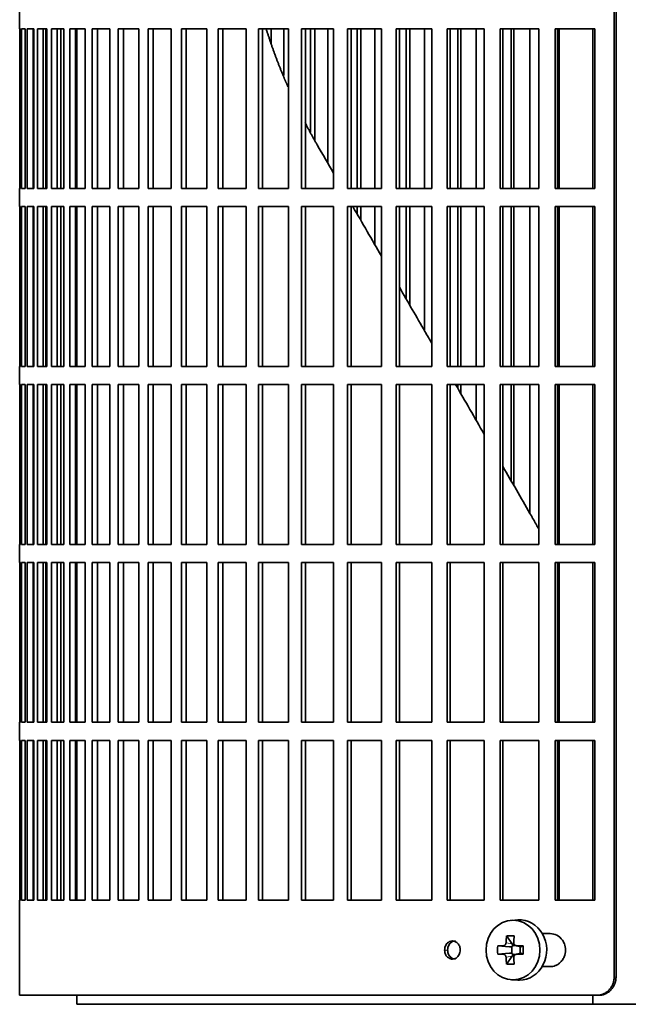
# Model space of a CAD drawing. Header units: millimetres. Extents: x 431 to 1322, y -2196 to 1777.
# Tile 14 of 31: x 437 to 538, y -397 to -233. Entities that reach past the tile are written whole.
import ezdxf

# ---------------------------------------------------------------- set-up
doc = ezdxf.new("R2010")
doc.units = ezdxf.units.MM
for name, color, linetype in [('M5X8_UNI7687', 7, 'Continuous'), ('VSI344-454_FILTR', 7, 'Continuous'), ('VSI344-454_SUPPO', 7, 'Continuous')]:
    doc.layers.add(name, color=color, linetype=linetype)

# ---------------------------------------------------------------- blocks, each defined once
blk = doc.blocks.new('SE')
at = {"layer": 'M5X8_UNI7687', "color": 7, "linetype": 'Continuous', "lineweight": 35}
for p, q in [((519.74, -382.69), (518.69, -382.76)), ((517.9, -385.35), (518.81, -386.65)), ((516.41, -386.99), (518.36, -387.15)), ((516.41, -388.37), (518.36, -388.22)), ((518.78, -388.25), (518.78, -387.12)), ((518.95, -386.93), (519.44, -386.93)), ((519.46, -388.43), (518.95, -388.43)), ((519.43, -386.96), (520.19, -387.15)), ((520.19, -388.21), (519.43, -388.41)), ((520.14, -387.14), (520.14, -388.23)), ((520.65, -386.99), (520.23, -387.15)), ((520.65, -388.37), (520.23, -388.22)), ((517.9, -390.02), (518.81, -388.71)), ((518.69, -392.6), (519.74, -392.67))]:
    blk.add_line(p, q, dxfattribs=at)
at = {"layer": 'M5X8_UNI7687', "color": 4, "linetype": 'Continuous', "lineweight": 9}
for p, q in [((517.8, -386.47), (518.81, -386.65)), ((518.36, -387.15), (517.35, -386.97)), ((517.35, -388.39), (518.36, -388.22)), ((519.54, -386.97), (520.23, -387.15)), ((520.23, -388.22), (519.54, -388.39)), ((518.81, -388.71), (517.8, -388.89))]:
    blk.add_line(p, q, dxfattribs=at)
at = {"layer": 'M5X8_UNI7687', "color": 7, "linetype": 'Continuous', "lineweight": 35}
for centre, radius, start, end in [((526.99, -387.68), 10.6, 176.2556, 183.7444), ((471.29, -387.68), 49.36, 359.1963, 0.8037)]:
    blk.add_arc(centre, radius, start, end, dxfattribs=at)
blk.add_ellipse((518.95, -387.68), major_axis=(0, -4.93), ratio=0.906308, dxfattribs=at)
for centre, major_axis, ratio, start_param, end_param in [((520.01, -387.68), (0, -5), 0.906308, 0, 3.201231), ((522.76, -387.68), (0, 10), 0.5, 1.335108, 1.449667), ((521.7, -390.75), (-8.86, 2.7), 0.529916, -1.123958, -0.974266), ((518.35, -386.65), (0.561, -0.512), 0.450112, 0.58713, 1.105331), ((522.48, -387.68), (0, 10), 0.34202, 1.335108, 1.449667), ((522.62, -387.84), (-9.99, 0.37), 0.07899, -1.011873, -0.897313), ((522.62, -387.53), (-9.99, -0.37), 0.07899, 0.897313, 1.011873), ((518.35, -386.65), (0.85, -0.111), 0.58208, 4.795805, 5.314006), ((518.35, -388.72), (0.85, 0.111), 0.58208, 0.96918, 1.487381), ((518.55, -386.68), (0.019, -0.502), 0.906042, 0.483343, 1.010141), ((518.55, -388.68), (0.019, 0.502), 0.906042, 5.273044, 5.799842), ((518.35, -388.72), (0.561, 0.512), 0.450112, 5.177855, 5.696055), ((522.62, -387.84), (-9.99, 0.37), 0.07899, -1.36869, -1.254131), ((522.62, -387.53), (-9.99, -0.37), 0.07899, 1.254131, 1.36869), ((520.23, -386.65), (0.03, 0.507), 0.355475, 3.073309, 3.29989), ((520.23, -388.72), (0.03, -0.507), 0.355475, 2.983295, 3.209876), ((522.76, -387.68), (0, -10), 0.5, -1.449667, -1.335108), ((521.7, -384.62), (-8.86, -2.7), 0.529916, 0.974266, 1.123958), ((522.48, -387.68), (0, -10), 0.34202, -1.449667, -1.335108), ((520.01, -387.68), (0, -5), 0.906308, 6.223547, 6.283185)]:
    blk.add_ellipse(centre, major_axis=major_axis, ratio=ratio, start_param=start_param, end_param=end_param, dxfattribs=at)
for points in [[(517.35, -386.97), (517.36, -386.97), (517.39, -386.97), (517.43, -386.96), (517.47, -386.95), (517.51, -386.93), (517.55, -386.91), (517.59, -386.89), (517.62, -386.86), (517.66, -386.82), (517.69, -386.79), (517.71, -386.75), (517.74, -386.71), (517.76, -386.66), (517.77, -386.62), (517.79, -386.57), (517.8, -386.53), (517.8, -386.49), (517.8, -386.47)], [(519.09, -386.47), (519.09, -386.49), (519.09, -386.53), (519.09, -386.57), (519.1, -386.62), (519.11, -386.66), (519.13, -386.71), (519.15, -386.75), (519.18, -386.79), (519.21, -386.82), (519.24, -386.86), (519.28, -386.89), (519.32, -386.91), (519.36, -386.93), (519.4, -386.95), (519.44, -386.96), (519.49, -386.97), (519.52, -386.97), (519.54, -386.97)], [(517.8, -388.89), (517.8, -388.87), (517.8, -388.84), (517.79, -388.79), (517.77, -388.75), (517.76, -388.7), (517.74, -388.66), (517.71, -388.62), (517.69, -388.58), (517.66, -388.54), (517.62, -388.51), (517.59, -388.48), (517.55, -388.45), (517.51, -388.43), (517.47, -388.41), (517.43, -388.4), (517.39, -388.39), (517.36, -388.39), (517.35, -388.39)], [(519.54, -388.39), (519.52, -388.39), (519.49, -388.39), (519.44, -388.4), (519.4, -388.41), (519.36, -388.43), (519.32, -388.45), (519.28, -388.48), (519.24, -388.51), (519.21, -388.54), (519.18, -388.58), (519.15, -388.62), (519.13, -388.66), (519.11, -388.7), (519.1, -388.75), (519.09, -388.79), (519.09, -388.84), (519.09, -388.87), (519.09, -388.89)]]:
    blk.add_open_spline(points, degree=3, dxfattribs=at)
at = {"layer": 'VSI344-454_FILTR', "color": 7, "linetype": 'Continuous', "lineweight": 35}
for p, q in [((535.72, -392.18), (535.72, -121.18)), ((536.03, -392.18), (536.03, -121.18)), ((437.15, -231.93), (437.15, -234.93)), ((437.15, -234.93), (437.28, -234.93)), ((437.16, -261.43), (437.16, -234.93)), ((437.28, -261.43), (437.28, -234.93)), ((437.44, -234.93), (438.05, -234.93)), ((437.44, -261.43), (437.44, -234.93)), ((438.05, -261.43), (438.05, -234.93)), ((438.41, -234.93), (439.51, -234.93)), ((438.41, -261.43), (438.41, -234.93)), ((439.4, -261.43), (439.4, -234.93)), ((439.51, -261.43), (439.51, -234.93)), ((440.08, -234.93), (441.67, -234.93)), ((440.08, -261.43), (440.08, -234.93)), ((441.06, -261.43), (441.06, -234.93)), ((441.49, -261.43), (441.49, -234.93)), ((441.67, -261.43), (441.67, -234.93)), ((442.44, -234.93), (444.49, -234.93)), ((442.44, -261.43), (442.44, -234.93)), ((443.39, -261.43), (443.39, -234.93)), ((443.96, -261.43), (443.96, -234.93)), ((444.49, -261.43), (444.49, -234.93)), ((445.47, -234.93), (447.99, -234.93)), ((445.47, -261.43), (445.47, -234.93)), ((446.4, -261.43), (446.4, -234.93)), ((447.99, -261.43), (447.99, -234.93)), ((449.15, -234.93), (452.12, -234.93)), ((449.15, -261.43), (449.15, -234.93)), ((450.06, -261.43), (450.06, -234.93)), ((452.12, -261.43), (452.12, -234.93)), ((453.48, -234.93), (456.89, -234.93)), ((453.48, -261.43), (453.48, -234.93)), ((454.35, -261.43), (454.35, -234.93)), ((456.89, -261.43), (456.89, -234.93)), ((458.43, -234.93), (462.26, -234.93)), ((458.43, -261.43), (458.43, -234.93)), ((459.26, -261.43), (459.26, -234.93)), ((462.26, -261.43), (462.26, -234.93)), ((463.97, -234.93), (468.2, -234.93)), ((463.97, -261.43), (463.97, -234.93)), ((464.77, -261.43), (464.77, -234.93)), ((468.2, -261.43), (468.2, -234.93)), ((470.08, -234.93), (474.69, -234.93)), ((470.08, -261.43), (470.08, -234.93)), ((470.83, -261.43), (470.83, -234.93)), ((474.69, -261.43), (474.69, -234.93)), ((476.73, -234.93), (481.7, -234.93)), ((476.73, -261.43), (476.73, -234.93)), ((477.44, -261.43), (477.44, -234.93)), ((478.87, -237.37), (478.87, -234.93)), ((480.93, -242.67), (480.93, -234.93)), ((481.7, -261.43), (481.7, -234.93)), ((483.88, -234.93), (489.19, -234.93)), ((483.88, -261.43), (483.88, -234.93)), ((484.54, -261.43), (484.54, -234.93)), ((485.39, -252.08), (485.39, -234.93)), ((486.07, -253.39), (486.07, -234.93)), ((488.27, -257.28), (488.27, -234.93)), ((489.19, -261.43), (489.19, -234.93)), ((491.51, -234.93), (497.13, -234.93)), ((491.51, -261.43), (491.51, -234.93)), ((492.11, -261.43), (492.11, -234.93)), ((493.11, -261.43), (493.11, -234.93)), ((493.74, -261.43), (493.74, -234.93)), ((496.06, -261.43), (496.06, -234.93)), ((497.13, -261.43), (497.13, -234.93)), ((499.57, -234.93), (505.47, -234.93)), ((499.57, -261.43), (499.57, -234.93)), ((500.12, -261.43), (500.12, -234.93)), ((501.25, -261.43), (501.25, -234.93)), ((501.83, -261.43), (501.83, -234.93)), ((504.27, -261.43), (504.27, -234.93)), ((505.47, -261.43), (505.47, -234.93)), ((508.03, -234.93), (514.18, -234.93)), ((508.03, -261.43), (508.03, -234.93)), ((508.51, -261.43), (508.51, -234.93)), ((509.78, -261.43), (509.78, -234.93)), ((510.3, -261.43), (510.3, -234.93)), ((512.85, -261.43), (512.85, -234.93)), ((514.18, -261.43), (514.18, -234.93)), ((516.84, -234.93), (523.21, -234.93)), ((516.84, -261.43), (516.84, -234.93)), ((517.26, -261.43), (517.26, -234.93)), ((518.66, -261.43), (518.66, -234.93)), ((519.11, -261.43), (519.11, -234.93)), ((521.75, -261.43), (521.75, -234.93)), ((523.21, -261.43), (523.21, -234.93)), ((525.96, -234.93), (532.53, -234.93)), ((525.96, -261.43), (525.96, -234.93)), ((526.32, -261.43), (526.32, -234.93)), ((532.53, -261.43), (532.53, -234.93)), ((437.15, -261.43), (437.28, -261.43)), ((437.15, -261.43), (437.15, -264.43)), ((437.44, -261.43), (438.05, -261.43)), ((438.41, -261.43), (439.51, -261.43)), ((440.08, -261.43), (441.67, -261.43)), ((442.44, -261.43), (444.49, -261.43)), ((445.47, -261.43), (447.99, -261.43)), ((449.15, -261.43), (452.12, -261.43)), ((453.48, -261.43), (456.89, -261.43)), ((458.43, -261.43), (462.26, -261.43)), ((463.97, -261.43), (468.2, -261.43)), ((470.08, -261.43), (474.69, -261.43)), ((476.73, -261.43), (481.7, -261.43)), ((483.88, -261.43), (489.19, -261.43)), ((491.51, -261.43), (497.13, -261.43)), ((499.57, -261.43), (505.47, -261.43)), ((508.03, -261.43), (514.18, -261.43)), ((516.84, -261.43), (523.21, -261.43)), ((525.96, -261.43), (532.53, -261.43)), ((437.15, -264.43), (437.28, -264.43)), ((437.16, -290.93), (437.16, -264.43)), ((437.28, -290.93), (437.28, -264.43)), ((437.44, -264.43), (438.05, -264.43)), ((437.44, -290.93), (437.44, -264.43)), ((438.05, -290.93), (438.05, -264.43)), ((438.41, -264.43), (439.51, -264.43)), ((438.41, -290.93), (438.41, -264.43)), ((439.4, -290.93), (439.4, -264.43)), ((439.51, -290.93), (439.51, -264.43)), ((440.08, -264.43), (441.67, -264.43)), ((440.08, -290.93), (440.08, -264.43)), ((441.06, -290.93), (441.06, -264.43)), ((441.49, -290.93), (441.49, -264.43)), ((441.67, -290.93), (441.67, -264.43)), ((442.44, -264.43), (444.49, -264.43)), ((442.44, -290.93), (442.44, -264.43)), ((443.39, -290.93), (443.39, -264.43)), ((443.96, -290.93), (443.96, -264.43)), ((444.49, -290.93), (444.49, -264.43)), ((445.47, -264.43), (447.99, -264.43)), ((445.47, -290.93), (445.47, -264.43)), ((446.4, -290.93), (446.4, -264.43)), ((447.99, -290.93), (447.99, -264.43)), ((449.15, -264.43), (452.12, -264.43)), ((449.15, -290.93), (449.15, -264.43)), ((450.06, -290.93), (450.06, -264.43)), ((452.12, -290.93), (452.12, -264.43)), ((453.48, -264.43), (456.89, -264.43)), ((453.48, -290.93), (453.48, -264.43)), ((454.35, -290.93), (454.35, -264.43)), ((456.89, -290.93), (456.89, -264.43)), ((458.43, -264.43), (462.26, -264.43)), ((458.43, -290.93), (458.43, -264.43)), ((459.26, -290.93), (459.26, -264.43)), ((462.26, -290.93), (462.26, -264.43)), ((463.97, -264.43), (468.2, -264.43)), ((463.97, -290.93), (463.97, -264.43)), ((464.77, -290.93), (464.77, -264.43)), ((468.2, -290.93), (468.2, -264.43)), ((470.08, -264.43), (474.69, -264.43)), ((470.08, -290.93), (470.08, -264.43)), ((470.83, -290.93), (470.83, -264.43)), ((474.69, -290.93), (474.69, -264.43)), ((476.73, -264.43), (481.7, -264.43)), ((476.73, -290.93), (476.73, -264.43)), ((477.44, -290.93), (477.44, -264.43)), ((481.7, -290.93), (481.7, -264.43)), ((483.88, -264.43), (489.19, -264.43)), ((483.88, -290.93), (483.88, -264.43)), ((484.54, -290.93), (484.54, -264.43)), ((489.19, -290.93), (489.19, -264.43)), ((491.51, -264.43), (497.13, -264.43)), ((491.51, -290.93), (491.51, -264.43)), ((492.11, -290.93), (492.11, -264.43)), ((493.11, -265.66), (493.11, -264.43)), ((493.74, -266.75), (493.74, -264.43)), ((496.06, -270.78), (496.06, -264.43)), ((497.13, -290.93), (497.13, -264.43)), ((499.57, -264.43), (505.47, -264.43)), ((499.57, -290.93), (499.57, -264.43)), ((500.12, -290.93), (500.12, -264.43)), ((501.25, -279.77), (501.25, -264.43)), ((501.83, -280.76), (501.83, -264.43)), ((504.27, -284.99), (504.27, -264.43)), ((505.47, -290.93), (505.47, -264.43)), ((508.03, -264.43), (514.18, -264.43)), ((508.03, -290.93), (508.03, -264.43)), ((508.51, -290.93), (508.51, -264.43)), ((509.78, -290.93), (509.78, -264.43)), ((510.3, -290.93), (510.3, -264.43)), ((512.85, -290.93), (512.85, -264.43)), ((514.18, -290.93), (514.18, -264.43)), ((516.84, -264.43), (523.21, -264.43)), ((516.84, -290.93), (516.84, -264.43)), ((517.26, -290.93), (517.26, -264.43)), ((518.66, -290.93), (518.66, -264.43)), ((519.11, -290.93), (519.11, -264.43)), ((521.75, -290.93), (521.75, -264.43)), ((523.21, -290.93), (523.21, -264.43)), ((525.96, -264.43), (532.53, -264.43)), ((525.96, -290.93), (525.96, -264.43)), ((526.32, -290.93), (526.32, -264.43)), ((532.53, -290.93), (532.53, -264.43)), ((437.15, -290.93), (437.28, -290.93)), ((437.15, -290.93), (437.15, -293.93)), ((437.44, -290.93), (438.05, -290.93)), ((438.41, -290.93), (439.51, -290.93)), ((440.08, -290.93), (441.67, -290.93)), ((442.44, -290.93), (444.49, -290.93)), ((445.47, -290.93), (447.99, -290.93)), ((449.15, -290.93), (452.12, -290.93)), ((453.48, -290.93), (456.89, -290.93)), ((458.43, -290.93), (462.26, -290.93)), ((463.97, -290.93), (468.2, -290.93)), ((470.08, -290.93), (474.69, -290.93)), ((476.73, -290.93), (481.7, -290.93)), ((483.88, -290.93), (489.19, -290.93)), ((491.51, -290.93), (497.13, -290.93)), ((499.57, -290.93), (505.47, -290.93)), ((508.03, -290.93), (514.18, -290.93)), ((516.84, -290.93), (523.21, -290.93)), ((525.96, -290.93), (532.53, -290.93)), ((437.15, -293.93), (437.28, -293.93)), ((437.16, -320.43), (437.16, -293.93)), ((437.28, -320.43), (437.28, -293.93)), ((437.44, -293.93), (438.05, -293.93)), ((437.44, -320.43), (437.44, -293.93)), ((438.05, -320.43), (438.05, -293.93)), ((438.41, -293.93), (439.51, -293.93)), ((438.41, -320.43), (438.41, -293.93)), ((439.4, -320.43), (439.4, -293.93)), ((439.51, -320.43), (439.51, -293.93)), ((440.08, -293.93), (441.67, -293.93)), ((440.08, -320.43), (440.08, -293.93)), ((441.06, -320.43), (441.06, -293.93)), ((441.49, -320.43), (441.49, -293.93)), ((441.67, -320.43), (441.67, -293.93)), ((442.44, -293.93), (444.49, -293.93)), ((442.44, -320.43), (442.44, -293.93)), ((443.39, -320.43), (443.39, -293.93)), ((443.96, -320.43), (443.96, -293.93)), ((444.49, -320.43), (444.49, -293.93)), ((445.47, -293.93), (447.99, -293.93)), ((445.47, -320.43), (445.47, -293.93)), ((446.4, -320.43), (446.4, -293.93)), ((447.99, -320.43), (447.99, -293.93)), ((449.15, -293.93), (452.12, -293.93)), ((449.15, -320.43), (449.15, -293.93)), ((450.06, -320.43), (450.06, -293.93)), ((452.12, -320.43), (452.12, -293.93)), ((453.48, -293.93), (456.89, -293.93)), ((453.48, -320.43), (453.48, -293.93)), ((454.35, -320.43), (454.35, -293.93)), ((456.89, -320.43), (456.89, -293.93)), ((458.43, -293.93), (462.26, -293.93)), ((458.43, -320.43), (458.43, -293.93)), ((459.26, -320.43), (459.26, -293.93)), ((462.26, -320.43), (462.26, -293.93)), ((463.97, -293.93), (468.2, -293.93)), ((463.97, -320.43), (463.97, -293.93)), ((464.77, -320.43), (464.77, -293.93)), ((468.2, -320.43), (468.2, -293.93)), ((470.08, -293.93), (474.69, -293.93)), ((470.08, -320.43), (470.08, -293.93)), ((470.83, -320.43), (470.83, -293.93)), ((474.69, -320.43), (474.69, -293.93)), ((476.73, -293.93), (481.7, -293.93)), ((476.73, -320.43), (476.73, -293.93)), ((477.44, -320.43), (477.44, -293.93)), ((481.7, -320.43), (481.7, -293.93)), ((483.88, -293.93), (489.19, -293.93)), ((483.88, -320.43), (483.88, -293.93)), ((484.54, -320.43), (484.54, -293.93)), ((489.19, -320.43), (489.19, -293.93)), ((491.51, -293.93), (497.13, -293.93)), ((491.51, -320.43), (491.51, -293.93)), ((492.11, -320.43), (492.11, -293.93)), ((497.13, -320.43), (497.13, -293.93)), ((499.57, -293.93), (505.47, -293.93)), ((499.57, -320.43), (499.57, -293.93)), ((500.12, -320.43), (500.12, -293.93)), ((505.47, -320.43), (505.47, -293.93)), ((508.03, -293.93), (514.18, -293.93)), ((508.03, -320.43), (508.03, -293.93)), ((508.51, -320.43), (508.51, -293.93)), ((509.78, -294.54), (509.78, -293.93)), ((510.3, -295.44), (510.3, -293.93)), ((512.85, -299.85), (512.85, -293.93)), ((514.18, -320.43), (514.18, -293.93)), ((516.84, -293.93), (523.21, -293.93)), ((516.84, -320.43), (516.84, -293.93)), ((517.26, -320.43), (517.26, -293.93)), ((518.66, -309.92), (518.66, -293.93)), ((519.11, -310.71), (519.11, -293.93)), ((521.75, -315.28), (521.75, -293.93)), ((523.21, -320.43), (523.21, -293.93)), ((525.96, -293.93), (532.53, -293.93)), ((525.96, -320.43), (525.96, -293.93)), ((526.32, -320.43), (526.32, -293.93)), ((532.53, -320.43), (532.53, -293.93)), ((437.15, -320.43), (437.28, -320.43)), ((437.15, -320.43), (437.15, -323.43)), ((437.44, -320.43), (438.05, -320.43)), ((438.41, -320.43), (439.51, -320.43)), ((440.08, -320.43), (441.67, -320.43)), ((442.44, -320.43), (444.49, -320.43)), ((445.47, -320.43), (447.99, -320.43)), ((449.15, -320.43), (452.12, -320.43)), ((453.48, -320.43), (456.89, -320.43)), ((458.43, -320.43), (462.26, -320.43)), ((463.97, -320.43), (468.2, -320.43)), ((470.08, -320.43), (474.69, -320.43)), ((476.73, -320.43), (481.7, -320.43)), ((483.88, -320.43), (489.19, -320.43)), ((491.51, -320.43), (497.13, -320.43)), ((499.57, -320.43), (505.47, -320.43)), ((508.03, -320.43), (514.18, -320.43)), ((516.84, -320.43), (523.21, -320.43)), ((525.96, -320.43), (532.53, -320.43)), ((437.15, -323.43), (437.28, -323.43)), ((437.16, -349.93), (437.16, -323.43)), ((437.28, -349.93), (437.28, -323.43)), ((437.44, -323.43), (438.05, -323.43)), ((437.44, -349.93), (437.44, -323.43)), ((438.05, -349.93), (438.05, -323.43)), ((438.41, -323.43), (439.51, -323.43)), ((438.41, -349.93), (438.41, -323.43)), ((439.4, -349.93), (439.4, -323.43)), ((439.51, -349.93), (439.51, -323.43)), ((440.08, -323.43), (441.67, -323.43)), ((440.08, -349.93), (440.08, -323.43)), ((441.06, -349.93), (441.06, -323.43)), ((441.49, -349.93), (441.49, -323.43)), ((441.67, -349.93), (441.67, -323.43)), ((442.44, -323.43), (444.49, -323.43)), ((442.44, -349.93), (442.44, -323.43)), ((443.39, -349.93), (443.39, -323.43)), ((443.96, -349.93), (443.96, -323.43)), ((444.49, -349.93), (444.49, -323.43)), ((445.47, -323.43), (447.99, -323.43)), ((445.47, -349.93), (445.47, -323.43)), ((446.4, -349.93), (446.4, -323.43)), ((447.99, -349.93), (447.99, -323.43)), ((449.15, -323.43), (452.12, -323.43)), ((449.15, -349.93), (449.15, -323.43)), ((450.06, -349.93), (450.06, -323.43)), ((452.12, -349.93), (452.12, -323.43)), ((453.48, -323.43), (456.89, -323.43)), ((453.48, -349.93), (453.48, -323.43)), ((454.35, -349.93), (454.35, -323.43)), ((456.89, -349.93), (456.89, -323.43)), ((458.43, -323.43), (462.26, -323.43)), ((458.43, -349.93), (458.43, -323.43)), ((459.26, -349.93), (459.26, -323.43)), ((462.26, -349.93), (462.26, -323.43)), ((463.97, -323.43), (468.2, -323.43)), ((463.97, -349.93), (463.97, -323.43)), ((464.77, -349.93), (464.77, -323.43)), ((468.2, -349.93), (468.2, -323.43)), ((470.08, -323.43), (474.69, -323.43)), ((470.08, -349.93), (470.08, -323.43)), ((470.83, -349.93), (470.83, -323.43)), ((474.69, -349.93), (474.69, -323.43)), ((476.73, -323.43), (481.7, -323.43)), ((476.73, -349.93), (476.73, -323.43)), ((477.44, -349.93), (477.44, -323.43)), ((481.7, -349.93), (481.7, -323.43)), ((483.88, -323.43), (489.19, -323.43)), ((483.88, -349.93), (483.88, -323.43)), ((484.54, -349.93), (484.54, -323.43)), ((489.19, -349.93), (489.19, -323.43)), ((491.51, -323.43), (497.13, -323.43)), ((491.51, -349.93), (491.51, -323.43)), ((492.11, -349.93), (492.11, -323.43)), ((497.13, -349.93), (497.13, -323.43)), ((499.57, -323.43), (505.47, -323.43)), ((499.57, -349.93), (499.57, -323.43)), ((500.12, -349.93), (500.12, -323.43)), ((505.47, -349.93), (505.47, -323.43)), ((508.03, -323.43), (514.18, -323.43)), ((508.03, -349.93), (508.03, -323.43)), ((508.51, -349.93), (508.51, -323.43)), ((514.18, -349.93), (514.18, -323.43)), ((516.84, -323.43), (523.21, -323.43)), ((516.84, -349.93), (516.84, -323.43)), ((517.26, -349.93), (517.26, -323.43)), ((523.21, -349.93), (523.21, -323.43)), ((525.96, -323.43), (532.53, -323.43)), ((525.96, -349.93), (525.96, -323.43)), ((526.32, -349.93), (526.32, -323.43)), ((532.53, -349.93), (532.53, -323.43)), ((437.15, -349.93), (437.28, -349.93)), ((437.15, -349.93), (437.15, -352.93)), ((437.44, -349.93), (438.05, -349.93)), ((438.41, -349.93), (439.51, -349.93)), ((440.08, -349.93), (441.67, -349.93)), ((442.44, -349.93), (444.49, -349.93)), ((445.47, -349.93), (447.99, -349.93)), ((449.15, -349.93), (452.12, -349.93)), ((453.48, -349.93), (456.89, -349.93)), ((458.43, -349.93), (462.26, -349.93)), ((463.97, -349.93), (468.2, -349.93)), ((470.08, -349.93), (474.69, -349.93)), ((476.73, -349.93), (481.7, -349.93)), ((483.88, -349.93), (489.19, -349.93)), ((491.51, -349.93), (497.13, -349.93)), ((499.57, -349.93), (505.47, -349.93)), ((508.03, -349.93), (514.18, -349.93)), ((516.84, -349.93), (523.21, -349.93)), ((525.96, -349.93), (532.53, -349.93)), ((437.15, -352.93), (437.28, -352.93)), ((437.16, -379.43), (437.16, -352.93)), ((437.28, -379.43), (437.28, -352.93)), ((437.44, -352.93), (438.05, -352.93)), ((437.44, -379.43), (437.44, -352.93)), ((438.05, -379.43), (438.05, -352.93)), ((438.41, -352.93), (439.51, -352.93)), ((438.41, -379.43), (438.41, -352.93)), ((439.4, -379.43), (439.4, -352.93)), ((439.51, -379.43), (439.51, -352.93)), ((440.08, -352.93), (441.67, -352.93)), ((440.08, -379.43), (440.08, -352.93)), ((441.06, -379.43), (441.06, -352.93)), ((441.49, -379.43), (441.49, -352.93)), ((441.67, -379.43), (441.67, -352.93)), ((442.44, -352.93), (444.49, -352.93)), ((442.44, -379.43), (442.44, -352.93)), ((443.39, -379.43), (443.39, -352.93)), ((443.96, -379.43), (443.96, -352.93)), ((444.49, -379.43), (444.49, -352.93)), ((445.47, -352.93), (447.99, -352.93)), ((445.47, -379.43), (445.47, -352.93)), ((446.4, -379.43), (446.4, -352.93)), ((447.99, -379.43), (447.99, -352.93)), ((449.15, -352.93), (452.12, -352.93)), ((449.15, -379.43), (449.15, -352.93)), ((450.06, -379.43), (450.06, -352.93)), ((452.12, -379.43), (452.12, -352.93)), ((453.48, -352.93), (456.89, -352.93)), ((453.48, -379.43), (453.48, -352.93)), ((454.35, -379.43), (454.35, -352.93)), ((456.89, -379.43), (456.89, -352.93)), ((458.43, -352.93), (462.26, -352.93)), ((458.43, -379.43), (458.43, -352.93)), ((459.26, -379.43), (459.26, -352.93)), ((462.26, -379.43), (462.26, -352.93)), ((463.97, -352.93), (468.2, -352.93)), ((463.97, -379.43), (463.97, -352.93)), ((464.77, -379.43), (464.77, -352.93)), ((468.2, -379.43), (468.2, -352.93)), ((470.08, -352.93), (474.69, -352.93)), ((470.08, -379.43), (470.08, -352.93)), ((470.83, -379.43), (470.83, -352.93)), ((474.69, -379.43), (474.69, -352.93)), ((476.73, -352.93), (481.7, -352.93)), ((476.73, -379.43), (476.73, -352.93)), ((477.44, -379.43), (477.44, -352.93)), ((481.7, -379.43), (481.7, -352.93)), ((483.88, -352.93), (489.19, -352.93)), ((483.88, -379.43), (483.88, -352.93)), ((484.54, -379.43), (484.54, -352.93)), ((489.19, -379.43), (489.19, -352.93)), ((491.51, -352.93), (497.13, -352.93)), ((491.51, -379.43), (491.51, -352.93)), ((492.11, -379.43), (492.11, -352.93)), ((497.13, -379.43), (497.13, -352.93)), ((499.57, -352.93), (505.47, -352.93)), ((499.57, -379.43), (499.57, -352.93)), ((500.12, -379.43), (500.12, -352.93)), ((505.47, -379.43), (505.47, -352.93)), ((508.03, -352.93), (514.18, -352.93)), ((508.03, -379.43), (508.03, -352.93)), ((508.51, -379.43), (508.51, -352.93)), ((514.18, -379.43), (514.18, -352.93)), ((516.84, -352.93), (523.21, -352.93)), ((516.84, -379.43), (516.84, -352.93)), ((517.26, -379.43), (517.26, -352.93)), ((523.21, -379.43), (523.21, -352.93)), ((525.96, -352.93), (532.53, -352.93)), ((525.96, -379.43), (525.96, -352.93)), ((526.32, -379.43), (526.32, -352.93)), ((532.53, -379.43), (532.53, -352.93)), ((437.15, -379.43), (437.28, -379.43)), ((437.15, -379.43), (437.15, -395.18)), ((437.44, -379.43), (438.05, -379.43)), ((438.41, -379.43), (439.51, -379.43)), ((440.08, -379.43), (441.67, -379.43)), ((442.44, -379.43), (444.49, -379.43)), ((445.47, -379.43), (447.99, -379.43)), ((449.15, -379.43), (452.12, -379.43)), ((453.48, -379.43), (456.89, -379.43)), ((458.43, -379.43), (462.26, -379.43)), ((463.97, -379.43), (468.2, -379.43)), ((470.08, -379.43), (474.69, -379.43)), ((476.73, -379.43), (481.7, -379.43)), ((483.88, -379.43), (489.19, -379.43)), ((491.51, -379.43), (497.13, -379.43)), ((499.57, -379.43), (505.47, -379.43)), ((508.03, -379.43), (514.18, -379.43)), ((516.84, -379.43), (523.21, -379.43)), ((525.96, -379.43), (532.53, -379.43)), ((525.11, -384.93), (523.79, -384.93)), ((523.79, -390.43), (525.11, -390.43)), ((532.88, -395.18), (437.15, -395.18)), ((533.19, -395.18), (532.88, -395.18))]:
    blk.add_line(p, q, dxfattribs=at)
at = {"layer": 'VSI344-454_FILTR', "color": 4, "linetype": 'Continuous', "lineweight": 9}
for p, q in [((507.61, -387.68), (508.11, -387.68)), ((536.03, -392.18), (535.72, -392.18))]:
    blk.add_line(p, q, dxfattribs=at)
at = {"layer": 'VSI344-454_FILTR', "color": 7, "linetype": 'Continuous', "lineweight": 35}
for points, knots in [([(525.11, -390.43), (525.25, -390.42), (525.54, -390.41), (525.97, -390.28), (526.38, -390.08), (526.77, -389.78), (527.15, -389.36), (527.53, -388.68), (527.73, -387.71), (527.55, -386.75), (527.08, -385.85), (526.28, -385.1), (525.49, -384.99), (525.11, -384.93)], [0, 0, 0, 0, 0.053459, 0.108873, 0.166241, 0.225564, 0.286842, 0.368684, 0.501097, 0.624779, 0.701219, 0.857925, 1, 1, 1, 1]), ([(507.61, -387.68), (507.62, -387.55), (507.63, -387.28), (507.78, -386.92), (508.02, -386.55), (508.41, -386.26), (508.91, -386.14), (509.42, -386.26), (509.85, -386.6), (510.15, -387.09), (510.19, -387.49), (510.21, -387.68)], [0, 0, 0, 0, 0.084454, 0.168831, 0.25477, 0.378375, 0.501304, 0.626685, 0.750981, 0.875806, 1, 1, 1, 1]), ([(509.4, -386.18), (509.24, -386.18), (508.91, -386.26), (508.52, -386.55), (508.28, -386.92), (508.13, -387.28), (508.12, -387.55), (508.11, -387.68)], [0.5001436, 0.5001436, 0.5001436, 0.5001436, 0.6219592, 0.7454545, 0.8313176, 0.915596, 1, 1, 1, 1]), ([(510.21, -387.68), (510.2, -387.81), (510.18, -388.08), (510.04, -388.45), (509.79, -388.82), (509.4, -389.11), (508.9, -389.22), (508.39, -389.1), (507.96, -388.77), (507.66, -388.27), (507.63, -387.88), (507.61, -387.68)], [0, 0, 0, 0, 0.084454, 0.168831, 0.25477, 0.378375, 0.501304, 0.626685, 0.750981, 0.875806, 1, 1, 1, 1]), ([(508.11, -387.68), (508.12, -387.81), (508.13, -388.07), (508.27, -388.44), (508.51, -388.8), (508.89, -389.1), (509.23, -389.18), (509.4, -389.18), (509.4, -389.18)], [0, 0, 0, 0, 0.0839215, 0.1651632, 0.2496847, 0.3738706, 0.4991399, 0.5001436, 0.5001436, 0.5001436, 0.5001436]), ([(532.88, -395.18), (532.93, -395.18), (533.04, -395.18), (533.19, -395.17), (533.35, -395.14), (533.51, -395.11), (533.66, -395.07), (533.81, -395.02), (534.08, -394.9), (534.46, -394.69), (534.89, -394.32), (535.25, -393.86), (535.47, -393.43), (535.6, -393.05), (535.67, -392.77), (535.71, -392.48), (535.71, -392.28), (535.72, -392.18)], [0, 0, 0, 0, 0.036074, 0.071835, 0.107394, 0.142867, 0.178369, 0.214015, 0.24992, 0.375515, 0.499618, 0.623903, 0.749864, 0.812552, 0.874725, 0.937001, 1, 1, 1, 1]), ([(536.03, -392.18), (536.03, -392.24), (536.03, -392.35), (536.01, -392.52), (535.99, -392.69), (535.96, -392.85), (535.92, -393.01), (535.87, -393.17), (535.76, -393.46), (535.56, -393.86), (535.21, -394.32), (534.77, -394.69), (534.36, -394.92), (534.01, -395.06), (533.74, -395.13), (533.47, -395.17), (533.28, -395.18), (533.19, -395.18)], [0, 0, 0, 0, 0.03611, 0.071905, 0.107497, 0.143003, 0.178538, 0.214218, 0.250157, 0.376062, 0.500392, 0.624478, 0.750119, 0.812755, 0.874869, 0.937079, 1, 1, 1, 1])]:
    blk.add_open_spline(points, degree=3, knots=knots, dxfattribs=at)
at = {"layer": 'VSI344-454_SUPPO', "color": 7, "linetype": 'Continuous', "lineweight": 35}
for p, q in [((446.65, -261.43), (446.65, -234.93)), ((526.58, -261.43), (526.58, -234.93)), ((532.18, -261.43), (532.18, -234.93)), ((446.65, -290.93), (446.65, -264.43)), ((526.58, -290.93), (526.58, -264.43)), ((532.18, -290.93), (532.18, -264.43)), ((446.65, -320.43), (446.65, -293.93)), ((526.58, -320.43), (526.58, -293.93)), ((532.18, -320.43), (532.18, -293.93)), ((446.65, -349.93), (446.65, -323.43)), ((526.58, -349.93), (526.58, -323.43)), ((532.18, -349.93), (532.18, -323.43)), ((446.65, -379.43), (446.65, -352.93)), ((526.58, -379.43), (526.58, -352.93)), ((532.18, -379.43), (532.18, -352.93)), ((446.65, -396.68), (446.65, -395.18)), ((532.18, -396.68), (532.18, -395.18)), ((446.65, -396.68), (532.18, -396.68)), ((532.18, -396.68), (562.49, -396.68))]:
    blk.add_line(p, q, dxfattribs=at)
for points, degree, knots in [([(481.64, -244.59), (481.21, -243.61), (480.8, -242.62), (479.25, -238.85), (478.02, -234.96)], 2, [0.2087608, 0.2087608, 0.2087608, 0.25, 0.25, 0.4066844, 0.4066844, 0.4066844]), ([(505.47, -287.08), (505.1, -286.43), (503.32, -283.35), (501.53, -280.26), (500.12, -277.8)], 3, [0.4683721, 0.4683721, 0.4683721, 0.4683721, 0.5, 0.6198456, 0.6198456, 0.6198456, 0.6198456])]:
    blk.add_open_spline(points, degree=degree, knots=knots, dxfattribs=at)
for points, degree in [([(486.49, -254.2), (485.43, -252.37), (484.46, -250.49)], 2), ([(489.19, -258.88), (488.29, -257.32), (487.39, -255.76), (486.49, -254.2)], 3), ([(497.13, -272.62), (495.56, -269.9), (493.98, -267.17), (492.4, -264.43)], 3), ([(514.18, -302.16), (512.6, -299.43), (511.02, -296.69), (509.43, -293.93)], 3), ([(521.76, -315.29), (520.27, -312.7), (518.77, -310.11), (517.26, -307.5)], 3), ([(523.3, -318.04), (522.55, -316.66), (521.76, -315.29)], 2), ([(526.61, -324.56), (526.49, -324.3), (526.36, -324.04)], 2)]:
    blk.add_open_spline(points, degree=degree, dxfattribs=at)

msp = doc.modelspace()

# ---------------------------------------------------------------- block references
msp.add_blockref('SE', (0, 0))

doc.saveas('drawing.dxf')
